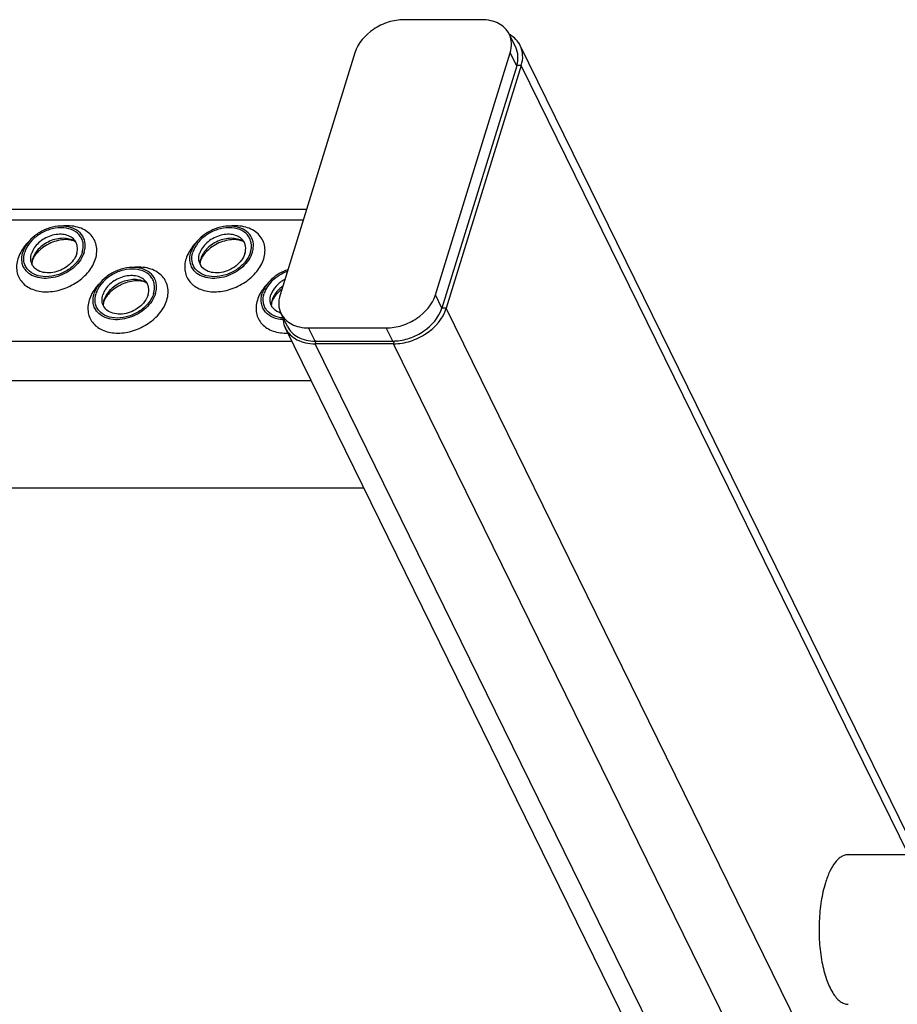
# Model space of a CAD drawing. Header units: millimetres. Extents: x 0 to 2100, y 0 to 2970.
# Tile 17 of 20: x 1440 to 1565, y 1158 to 1298. Entities that reach past the tile are written whole.
import ezdxf

# ---------------------------------------------------------------- set-up
doc = ezdxf.new("R2010")
doc.units = ezdxf.units.MM
doc.header["$LTSCALE"] = 193.6
doc.layers.get('0').update_dxf_attribs({"linetype": 'CONTINUOUS'})

msp = doc.modelspace()

# ---------------------------------------------------------------- linework, layer by layer
at = {"color": 7, "linetype": 'CONTINUOUS'}
for p, q in [((1505.46, 1298.14), (1494.41, 1298.14)), ((1510.31, 1294.22), (1509.39, 1296.09)), ((1487.43, 1293.44), (1476.78, 1258.98)), ((1498.88, 1258.98), (1509.53, 1293.44)), ((1567.46, 1179.32), (1510.96, 1294.46)), ((1510.45, 1291.58), (1499.8, 1257.11)), ((1511.11, 1291.63), (1500.43, 1257.07)), ((1480.53, 1271.11), (1030.35, 1271.11)), ((1477.83, 1254.47), (1476.92, 1256.34)), ((1557.95, 1090.39), (1477.55, 1254.23)), ((1480.85, 1254.28), (1491.9, 1254.28)), ((1481.9, 1252.41), (1481.77, 1252.41)), ((1492.94, 1252.02), (1481.78, 1252.02)), ((1481.9, 1252.41), (1492.82, 1252.41)), ((1033.52, 1231.52), (1488.7, 1231.52)), ((1557.63, 1179.32), (1695.79, 1179.32))]:
    msp.add_line(p, q, dxfattribs=at)
at = {"color": 9, "linetype": 'CONTINUOUS'}
for p, q in [((1510.45, 1291.58), (1509.53, 1293.44)), ((1511.11, 1291.63), (1510.46, 1291.63)), ((1566.22, 1179.32), (1511.11, 1291.63)), ((1480.06, 1269.6), (1029.13, 1269.6)), ((1499.8, 1257.11), (1498.88, 1258.98)), ((1500.43, 1257.07), (1499.78, 1257.07)), ((1660.42, 931.03), (1500.43, 1257.07)), ((1481.77, 1252.41), (1480.85, 1254.28)), ((1492.82, 1252.41), (1491.9, 1254.28)), ((1478.47, 1252.37), (1023.81, 1252.37)), ((1481.78, 1252.02), (1481.9, 1252.41)), ((1675.17, 857.92), (1481.78, 1252.02)), ((1492.94, 1252.02), (1493.06, 1252.42)), ((1680.37, 870.08), (1492.94, 1252.02)), ((1481.23, 1246.75), (1026.05, 1246.75))]:
    msp.add_line(p, q, dxfattribs=at)
at = {"color": 7, "linetype": 'CONTINUOUS'}
for centre, radius, start, end in [((1506.09, 1292.93), 4.56, 342.8272, 343.4239), ((1444.16, 1263.31), 2.72, 162.7855, 168.6403), ((1468.09, 1263.31), 2.72, 162.7855, 168.6403), ((1444.03, 1263.34), 2.58, 168.6859, 169.2533), ((1467.96, 1263.34), 2.58, 168.6859, 169.2533), ((1454.18, 1257.46), 2.58, 168.6859, 169.2533), ((1454.31, 1257.44), 2.72, 162.7855, 168.6403), ((1478.11, 1257.46), 2.58, 168.6859, 169.2533), ((1478.24, 1257.44), 2.72, 162.7855, 168.6403), ((1495.4, 1258.47), 4.61, 342.2342, 342.8272), ((1477.72, 1259.07), 2.81, 252.059, 252.9161), ((1492.82, 1259.02), 6.61, 270.0058, 272.0788)]:
    msp.add_arc(centre, radius, start, end, dxfattribs=at)
for points, knots in [([(1494.41, 1298.14), (1493.66, 1298.14), (1492.51, 1297.95), (1491.08, 1297.38), (1489.18, 1296.29), (1487.85, 1294.8), (1487.43, 1293.44)], [0, 0, 0, 0, 0.254722, 0.387285, 0.519951, 1, 1, 1, 1]), ([(1509.39, 1296.09), (1509.24, 1296.4), (1508.8, 1297), (1507.88, 1297.66), (1506.73, 1298.06), (1505.89, 1298.14), (1505.46, 1298.14)], [0, 0, 0, 0, 0.226855, 0.465046, 0.722054, 1, 1, 1, 1]), ([(1509.53, 1293.44), (1509.67, 1293.89), (1509.81, 1294.8), (1509.59, 1295.7), (1509.39, 1296.09)], [0, 0, 0, 0, 0.517394, 1, 1, 1, 1]), ([(1510.96, 1294.46), (1510.8, 1294.79), (1510.36, 1295.4), (1509.76, 1295.85), (1509.43, 1296.03)], [0, 0, 0, 0, 0.488805, 1, 1, 1, 1]), ([(1510.46, 1291.63), (1510.59, 1292.06), (1510.72, 1292.96), (1510.5, 1293.84), (1510.31, 1294.22)], [0, 0, 0, 0, 0.51692, 1, 1, 1, 1]), ([(1511.11, 1291.63), (1511.26, 1292.1), (1511.4, 1293.08), (1511.16, 1294.05), (1510.96, 1294.46)], [0, 0, 0, 0, 0.517394, 1, 1, 1, 1]), ([(1449.01, 1266.51), (1448.94, 1266.9), (1448.59, 1267.65), (1447.58, 1268.44), (1446.24, 1268.81), (1444.74, 1268.75), (1443.22, 1268.29), (1441.47, 1267.24), (1440.45, 1265.97), (1440.16, 1265.05)], [0, 0, 0, 0, 0.102719, 0.210018, 0.329291, 0.461463, 0.602113, 0.743977, 1, 1, 1, 1]), ([(1448.64, 1265.05), (1448.77, 1265.47), (1448.84, 1266.16), (1448.57, 1267), (1448.09, 1267.73), (1447.08, 1268.39), (1445.56, 1268.62), (1443.92, 1268.34), (1442.37, 1267.59), (1441.13, 1266.48), (1440.59, 1265.53), (1440.44, 1265.05)], [0, 0, 0, 0, 0.11105, 0.163569, 0.216012, 0.326538, 0.451891, 0.590666, 0.734802, 0.873995, 1, 1, 1, 1]), ([(1472.94, 1266.51), (1472.87, 1266.9), (1472.52, 1267.65), (1471.51, 1268.44), (1470.17, 1268.81), (1468.67, 1268.75), (1467.15, 1268.29), (1465.4, 1267.24), (1464.38, 1265.97), (1464.09, 1265.05)], [0, 0, 0, 0, 0.102719, 0.210018, 0.329291, 0.461463, 0.602113, 0.743977, 1, 1, 1, 1]), ([(1472.57, 1265.05), (1472.7, 1265.47), (1472.77, 1266.16), (1472.5, 1267), (1472.02, 1267.73), (1471.01, 1268.39), (1469.49, 1268.62), (1467.85, 1268.34), (1466.3, 1267.59), (1465.06, 1266.48), (1464.52, 1265.53), (1464.37, 1265.05)], [0, 0, 0, 0, 0.11105, 0.163569, 0.216012, 0.326538, 0.451891, 0.590666, 0.734802, 0.873995, 1, 1, 1, 1]), ([(1447.5, 1266.81), (1447.33, 1267.01), (1446.88, 1267.34), (1446.05, 1267.6), (1445.12, 1267.62), (1444.15, 1267.42), (1443.22, 1267.01), (1442.17, 1266.25), (1441.59, 1265.44), (1441.41, 1264.86)], [0, 0, 0, 0, 0.104726, 0.219462, 0.345216, 0.479488, 0.61757, 0.753875, 1, 1, 1, 1]), ([(1447.72, 1266.49), (1447.28, 1266.82), (1446.38, 1267.08), (1445.17, 1267), (1444.21, 1266.74), (1443.31, 1266.28), (1442.53, 1265.67), (1441.92, 1264.95), (1441.65, 1264.39), (1441.57, 1264.12)], [0, 0, 0, 0, 0.223873, 0.351612, 0.485909, 0.622361, 0.75614, 0.882948, 1, 1, 1, 1]), ([(1447.72, 1266.49), (1447.6, 1266.58), (1447.25, 1266.74), (1446.57, 1266.87), (1445.66, 1266.84), (1444.29, 1266.51), (1443.01, 1265.8), (1442.06, 1264.84), (1441.73, 1264.33), (1441.62, 1264.09)], [0, 0, 0, 0, 0.061795, 0.160627, 0.290202, 0.439233, 0.74844, 0.88739, 1, 1, 1, 1]), ([(1447.85, 1264.86), (1447.96, 1265.2), (1448.01, 1265.74), (1447.8, 1266.41), (1447.61, 1266.69), (1447.5, 1266.81)], [0, 0, 0, 0, 0.513934, 0.757035, 1, 1, 1, 1]), ([(1471.43, 1266.81), (1471.26, 1267.01), (1470.81, 1267.34), (1469.98, 1267.6), (1469.05, 1267.62), (1468.08, 1267.42), (1467.15, 1267.01), (1466.1, 1266.25), (1465.52, 1265.44), (1465.34, 1264.86)], [0, 0, 0, 0, 0.104726, 0.219462, 0.345216, 0.479488, 0.61757, 0.753875, 1, 1, 1, 1]), ([(1471.65, 1266.49), (1471.21, 1266.82), (1470.31, 1267.08), (1469.1, 1267), (1468.14, 1266.74), (1467.24, 1266.28), (1466.46, 1265.67), (1465.85, 1264.95), (1465.58, 1264.39), (1465.5, 1264.12)], [0, 0, 0, 0, 0.223873, 0.351612, 0.485909, 0.622361, 0.75614, 0.882948, 1, 1, 1, 1]), ([(1471.65, 1266.49), (1471.53, 1266.58), (1471.18, 1266.74), (1470.5, 1266.87), (1469.59, 1266.84), (1468.22, 1266.51), (1466.94, 1265.8), (1465.99, 1264.84), (1465.66, 1264.33), (1465.55, 1264.09)], [0, 0, 0, 0, 0.061795, 0.160627, 0.290202, 0.439233, 0.74844, 0.88739, 1, 1, 1, 1]), ([(1471.78, 1264.86), (1471.89, 1265.2), (1471.94, 1265.74), (1471.73, 1266.41), (1471.54, 1266.69), (1471.43, 1266.81)], [0, 0, 0, 0, 0.513934, 0.757035, 1, 1, 1, 1]), ([(1448.91, 1265.05), (1448.95, 1265.17), (1449.07, 1265.65), (1449.08, 1266.16), (1449.01, 1266.51)], [0, 0, 0, 0, 0.262329, 1, 1, 1, 1]), ([(1472.84, 1265.05), (1472.88, 1265.17), (1473, 1265.65), (1473.01, 1266.16), (1472.94, 1266.51)], [0, 0, 0, 0, 0.262329, 1, 1, 1, 1]), ([(1440.64, 1262.41), (1440.49, 1262.58), (1440.24, 1262.96), (1439.95, 1263.85), (1440.02, 1264.59), (1440.16, 1265.05)], [0, 0, 0, 0, 0.242889, 0.486002, 1, 1, 1, 1]), ([(1448.64, 1265.05), (1448.49, 1264.56), (1447.94, 1263.61), (1446.7, 1262.51), (1445.16, 1261.76), (1443.52, 1261.48), (1442, 1261.71), (1440.99, 1262.37), (1440.51, 1263.1), (1440.24, 1263.93), (1440.31, 1264.62), (1440.44, 1265.05)], [0, 0, 0, 0, 0.126005, 0.265198, 0.409334, 0.548109, 0.673462, 0.783988, 0.836431, 0.88895, 1, 1, 1, 1]), ([(1448.91, 1265.05), (1448.67, 1264.26), (1447.87, 1263.16), (1446.45, 1262.13), (1445.19, 1261.57), (1443.87, 1261.3), (1442.6, 1261.33), (1441.48, 1261.69), (1440.87, 1262.14), (1440.64, 1262.41)], [0, 0, 0, 0, 0.246199, 0.382548, 0.520657, 0.654927, 0.780644, 0.895321, 1, 1, 1, 1]), ([(1441.33, 1263.79), (1441.32, 1263.87), (1441.27, 1264.23), (1441.32, 1264.6), (1441.41, 1264.86)], [0, 0, 0, 0, 0.240851, 1, 1, 1, 1]), ([(1447.85, 1264.86), (1447.64, 1264.18), (1446.89, 1263.24), (1445.6, 1262.47), (1444.48, 1262.13), (1443.37, 1262.09), (1442.38, 1262.36), (1441.64, 1262.95), (1441.39, 1263.51), (1441.33, 1263.79)], [0, 0, 0, 0, 0.256084, 0.397979, 0.538637, 0.67078, 0.79, 0.897258, 1, 1, 1, 1]), ([(1441.62, 1264.09), (1441.61, 1264.06), (1441.58, 1263.97), (1441.54, 1263.88), (1441.52, 1263.82)], [0, 0, 0, 0, 0.268571, 1, 1, 1, 1]), ([(1464.57, 1262.41), (1464.42, 1262.58), (1464.17, 1262.96), (1463.88, 1263.85), (1463.95, 1264.59), (1464.09, 1265.05)], [0, 0, 0, 0, 0.242889, 0.486002, 1, 1, 1, 1]), ([(1472.57, 1265.05), (1472.42, 1264.56), (1471.87, 1263.61), (1470.63, 1262.51), (1469.09, 1261.76), (1467.45, 1261.48), (1465.93, 1261.71), (1464.92, 1262.37), (1464.43, 1263.1), (1464.17, 1263.93), (1464.24, 1264.62), (1464.37, 1265.05)], [0, 0, 0, 0, 0.126005, 0.265198, 0.409334, 0.548109, 0.673462, 0.783988, 0.836431, 0.88895, 1, 1, 1, 1]), ([(1472.84, 1265.05), (1472.6, 1264.26), (1471.8, 1263.16), (1470.38, 1262.13), (1469.12, 1261.57), (1467.8, 1261.3), (1466.53, 1261.33), (1465.41, 1261.69), (1464.8, 1262.14), (1464.57, 1262.41)], [0, 0, 0, 0, 0.246199, 0.382548, 0.520657, 0.654927, 0.780644, 0.895321, 1, 1, 1, 1]), ([(1465.26, 1263.79), (1465.24, 1263.87), (1465.2, 1264.23), (1465.25, 1264.6), (1465.34, 1264.86)], [0, 0, 0, 0, 0.240851, 1, 1, 1, 1]), ([(1471.78, 1264.86), (1471.57, 1264.18), (1470.82, 1263.24), (1469.53, 1262.47), (1468.41, 1262.13), (1467.3, 1262.09), (1466.31, 1262.36), (1465.57, 1262.95), (1465.32, 1263.51), (1465.26, 1263.79)], [0, 0, 0, 0, 0.256084, 0.397979, 0.538637, 0.67078, 0.79, 0.897258, 1, 1, 1, 1]), ([(1465.55, 1264.09), (1465.54, 1264.06), (1465.51, 1263.97), (1465.47, 1263.88), (1465.45, 1263.82)], [0, 0, 0, 0, 0.268571, 1, 1, 1, 1]), ([(1441.52, 1263.82), (1441.51, 1263.78), (1441.47, 1263.64), (1441.45, 1263.51), (1441.45, 1263.41)], [0, 0, 0, 0, 0.304481, 1, 1, 1, 1]), ([(1459.16, 1260.64), (1459.09, 1261.02), (1458.74, 1261.78), (1457.73, 1262.57), (1456.39, 1262.94), (1454.89, 1262.88), (1453.37, 1262.41), (1451.62, 1261.37), (1450.6, 1260.1), (1450.31, 1259.17)], [0, 0, 0, 0, 0.102719, 0.210018, 0.329291, 0.461463, 0.602113, 0.743977, 1, 1, 1, 1]), ([(1458.79, 1259.17), (1458.92, 1259.6), (1458.99, 1260.29), (1458.72, 1261.12), (1458.24, 1261.85), (1457.23, 1262.51), (1455.71, 1262.74), (1454.07, 1262.46), (1452.52, 1261.71), (1451.28, 1260.61), (1450.74, 1259.66), (1450.59, 1259.17)], [0, 0, 0, 0, 0.11105, 0.163569, 0.216012, 0.326538, 0.451891, 0.590666, 0.734802, 0.873995, 1, 1, 1, 1]), ([(1465.45, 1263.82), (1465.44, 1263.78), (1465.4, 1263.64), (1465.38, 1263.51), (1465.38, 1263.41)], [0, 0, 0, 0, 0.304481, 1, 1, 1, 1]), ([(1477.89, 1262.57), (1477.04, 1262.28), (1475.52, 1261.41), (1474.48, 1259.95), (1474.24, 1259.17)], [0, 0, 0, 0, 0.525933, 1, 1, 1, 1]), ([(1457.65, 1260.94), (1457.47, 1261.13), (1457.03, 1261.47), (1456.2, 1261.72), (1455.27, 1261.75), (1454.3, 1261.55), (1453.37, 1261.13), (1452.32, 1260.38), (1451.73, 1259.57), (1451.56, 1258.99)], [0, 0, 0, 0, 0.104726, 0.219462, 0.345216, 0.479488, 0.61757, 0.753875, 1, 1, 1, 1]), ([(1457.87, 1260.61), (1457.43, 1260.95), (1456.53, 1261.21), (1455.32, 1261.13), (1454.36, 1260.86), (1453.46, 1260.41), (1452.68, 1259.8), (1452.07, 1259.07), (1451.8, 1258.52), (1451.72, 1258.24)], [0, 0, 0, 0, 0.223873, 0.351612, 0.485909, 0.622361, 0.75614, 0.882948, 1, 1, 1, 1]), ([(1477.81, 1262.31), (1477.04, 1262.03), (1475.67, 1261.21), (1474.74, 1259.88), (1474.52, 1259.17)], [0, 0, 0, 0, 0.526157, 1, 1, 1, 1]), ([(1477.46, 1261.18), (1476.99, 1260.94), (1476.18, 1260.32), (1475.63, 1259.44), (1475.49, 1258.99)], [0, 0, 0, 0, 0.526252, 1, 1, 1, 1]), ([(1457.87, 1260.61), (1457.75, 1260.7), (1457.4, 1260.87), (1456.71, 1261), (1455.81, 1260.96), (1454.44, 1260.63), (1453.16, 1259.92), (1452.21, 1258.97), (1451.88, 1258.46), (1451.77, 1258.21)], [0, 0, 0, 0, 0.061795, 0.160627, 0.290202, 0.439233, 0.74844, 0.88739, 1, 1, 1, 1]), ([(1458, 1258.99), (1458.11, 1259.32), (1458.16, 1259.87), (1457.95, 1260.53), (1457.76, 1260.81), (1457.65, 1260.94)], [0, 0, 0, 0, 0.513934, 0.757035, 1, 1, 1, 1]), ([(1459.06, 1259.17), (1459.1, 1259.3), (1459.22, 1259.77), (1459.23, 1260.28), (1459.16, 1260.64)], [0, 0, 0, 0, 0.262329, 1, 1, 1, 1]), ([(1477.16, 1260.21), (1476.98, 1260.08), (1476.33, 1259.55), (1475.83, 1258.83), (1475.65, 1258.24)], [0, 0, 0, 0, 0.26846, 1, 1, 1, 1]), ([(1477.02, 1259.77), (1476.72, 1259.54), (1476.21, 1259.07), (1475.83, 1258.49), (1475.7, 1258.21)], [0, 0, 0, 0, 0.554455, 1, 1, 1, 1]), ([(1450.79, 1256.53), (1450.64, 1256.7), (1450.39, 1257.08), (1450.1, 1257.98), (1450.17, 1258.72), (1450.31, 1259.17)], [0, 0, 0, 0, 0.242889, 0.486002, 1, 1, 1, 1]), ([(1458.79, 1259.17), (1458.64, 1258.69), (1458.09, 1257.74), (1456.85, 1256.63), (1455.31, 1255.88), (1453.67, 1255.6), (1452.15, 1255.83), (1451.14, 1256.49), (1450.65, 1257.22), (1450.39, 1258.06), (1450.46, 1258.75), (1450.59, 1259.17)], [0, 0, 0, 0, 0.126005, 0.265198, 0.409334, 0.548109, 0.673462, 0.783988, 0.836431, 0.88895, 1, 1, 1, 1]), ([(1459.06, 1259.17), (1458.82, 1258.38), (1458.02, 1257.28), (1456.6, 1256.26), (1455.34, 1255.7), (1454.02, 1255.42), (1452.75, 1255.46), (1451.63, 1255.81), (1451.02, 1256.27), (1450.79, 1256.53)], [0, 0, 0, 0, 0.246199, 0.382548, 0.520657, 0.654927, 0.780644, 0.895321, 1, 1, 1, 1]), ([(1451.48, 1257.91), (1451.46, 1258), (1451.42, 1258.36), (1451.47, 1258.72), (1451.56, 1258.99)], [0, 0, 0, 0, 0.240851, 1, 1, 1, 1]), ([(1458, 1258.99), (1457.79, 1258.3), (1457.04, 1257.37), (1455.75, 1256.6), (1454.62, 1256.25), (1453.52, 1256.21), (1452.53, 1256.49), (1451.79, 1257.07), (1451.53, 1257.63), (1451.48, 1257.91)], [0, 0, 0, 0, 0.256084, 0.397979, 0.538637, 0.67078, 0.79, 0.897258, 1, 1, 1, 1]), ([(1474.72, 1256.53), (1474.57, 1256.7), (1474.32, 1257.08), (1474.03, 1257.98), (1474.1, 1258.72), (1474.24, 1259.17)], [0, 0, 0, 0, 0.242889, 0.486002, 1, 1, 1, 1]), ([(1477.2, 1255.7), (1476.74, 1255.73), (1475.86, 1255.93), (1474.96, 1256.61), (1474.55, 1257.32), (1474.32, 1258.12), (1474.39, 1258.77), (1474.52, 1259.17)], [0, 0, 0, 0, 0.27345, 0.51684, 0.633634, 0.751209, 1, 1, 1, 1]), ([(1475.41, 1257.91), (1475.39, 1258), (1475.35, 1258.36), (1475.4, 1258.72), (1475.49, 1258.99)], [0, 0, 0, 0, 0.240851, 1, 1, 1, 1]), ([(1476.78, 1258.98), (1476.64, 1258.53), (1476.5, 1257.62), (1476.73, 1256.72), (1476.92, 1256.34)], [0, 0, 0, 0, 0.517394, 1, 1, 1, 1]), ([(1491.9, 1254.28), (1492.66, 1254.28), (1493.8, 1254.47), (1495.23, 1255.05), (1497.14, 1256.13), (1498.47, 1257.63), (1498.88, 1258.98)], [0, 0, 0, 0, 0.254722, 0.387285, 0.519951, 1, 1, 1, 1]), ([(1451.67, 1257.94), (1451.66, 1257.9), (1451.62, 1257.77), (1451.6, 1257.63), (1451.6, 1257.54)], [0, 0, 0, 0, 0.304481, 1, 1, 1, 1]), ([(1451.77, 1258.21), (1451.76, 1258.19), (1451.73, 1258.1), (1451.69, 1258.01), (1451.67, 1257.94)], [0, 0, 0, 0, 0.268571, 1, 1, 1, 1]), ([(1476.85, 1256.4), (1476.5, 1256.51), (1475.99, 1256.8), (1475.56, 1257.4), (1475.44, 1257.74), (1475.41, 1257.91)], [0, 0, 0, 0, 0.516036, 0.758335, 1, 1, 1, 1]), ([(1475.6, 1257.94), (1475.59, 1257.9), (1475.55, 1257.77), (1475.53, 1257.63), (1475.53, 1257.54)], [0, 0, 0, 0, 0.304481, 1, 1, 1, 1]), ([(1475.7, 1258.21), (1475.69, 1258.19), (1475.65, 1258.1), (1475.62, 1258.01), (1475.6, 1257.94)], [0, 0, 0, 0, 0.268571, 1, 1, 1, 1]), ([(1492.94, 1252.02), (1493.74, 1252.02), (1494.98, 1252.23), (1496.51, 1252.85), (1498.55, 1254.01), (1499.98, 1255.62), (1500.43, 1257.07)], [0, 0, 0, 0, 0.254722, 0.387285, 0.519951, 1, 1, 1, 1]), ([(1493.06, 1252.42), (1493.79, 1252.44), (1494.9, 1252.66), (1496.27, 1253.25), (1498.1, 1254.32), (1499.37, 1255.76), (1499.78, 1257.07)], [0, 0, 0, 0, 0.255922, 0.388363, 0.520623, 1, 1, 1, 1]), ([(1477.22, 1255.46), (1476.73, 1255.48), (1475.8, 1255.66), (1475.01, 1256.2), (1474.72, 1256.53)], [0, 0, 0, 0, 0.528886, 1, 1, 1, 1]), ([(1476.92, 1256.34), (1477.07, 1256.02), (1477.51, 1255.42), (1478.44, 1254.76), (1479.58, 1254.36), (1480.42, 1254.28), (1480.85, 1254.28)], [0, 0, 0, 0, 0.226855, 0.465046, 0.722054, 1, 1, 1, 1]), ([(1477.2, 1255.75), (1477.2, 1255.62), (1477.23, 1255.09), (1477.38, 1254.58), (1477.55, 1254.23)], [0, 0, 0, 0, 0.256022, 1, 1, 1, 1]), ([(1477.55, 1254.23), (1477.72, 1253.89), (1478.19, 1253.25), (1479.18, 1252.54), (1480.42, 1252.11), (1481.31, 1252.02), (1481.78, 1252.02)], [0, 0, 0, 0, 0.226855, 0.465046, 0.722054, 1, 1, 1, 1]), ([(1477.83, 1254.47), (1477.99, 1254.15), (1478.42, 1253.56), (1479.35, 1252.9), (1480.5, 1252.5), (1481.34, 1252.41), (1481.77, 1252.41)], [0, 0, 0, 0, 0.226855, 0.465046, 0.722054, 1, 1, 1, 1]), ([(1557.63, 1179.32), (1557.47, 1179.32), (1557.14, 1179.27), (1556.67, 1179.06), (1556.22, 1178.72), (1555.62, 1178.06), (1554.94, 1176.91), (1554.56, 1175.87), (1554.38, 1175.29)], [0, 0, 0, 0, 0.085908, 0.17754, 0.27941, 0.394403, 0.668127, 1, 1, 1, 1]), ([(1554.38, 1175.29), (1554.12, 1174.46), (1553.72, 1172.65), (1553.45, 1169.82), (1553.48, 1166.91), (1553.82, 1164.13), (1554.43, 1161.69), (1555.17, 1159.98), (1555.89, 1158.96), (1556.43, 1158.44), (1557.02, 1158.1), (1557.43, 1158.02), (1557.63, 1158.02)], [0, 0, 0, 0, 0.139422, 0.292854, 0.450389, 0.601639, 0.736962, 0.848858, 0.894904, 0.93452, 0.968821, 1, 1, 1, 1])]:
    msp.add_open_spline(points, degree=3, knots=knots, dxfattribs=at)
at = {"color": 9, "linetype": 'CONTINUOUS'}
for points, knots in [([(1450.52, 1264.12), (1450.62, 1264.44), (1450.75, 1265.09), (1450.67, 1266.06), (1450.34, 1266.95), (1449.74, 1267.7), (1448.94, 1268.28), (1447.59, 1268.81), (1446.45, 1268.86), (1445.69, 1268.77)], [0, 0, 0, 0, 0.124532, 0.241854, 0.355538, 0.470156, 0.590017, 0.718045, 1, 1, 1, 1]), ([(1474.45, 1264.12), (1474.55, 1264.44), (1474.68, 1265.09), (1474.6, 1266.06), (1474.27, 1266.95), (1473.67, 1267.7), (1472.87, 1268.28), (1471.52, 1268.81), (1470.38, 1268.86), (1469.62, 1268.77)], [0, 0, 0, 0, 0.124532, 0.241854, 0.355538, 0.470156, 0.590017, 0.718045, 1, 1, 1, 1]), ([(1440.91, 1266.44), (1440.74, 1266.27), (1440.14, 1265.58), (1439.67, 1264.76), (1439.47, 1264.12)], [0, 0, 0, 0, 0.264839, 1, 1, 1, 1]), ([(1464.84, 1266.44), (1464.67, 1266.27), (1464.07, 1265.58), (1463.6, 1264.76), (1463.4, 1264.12)], [0, 0, 0, 0, 0.264839, 1, 1, 1, 1]), ([(1439.47, 1264.12), (1439.29, 1263.54), (1439.2, 1262.61), (1439.56, 1261.49), (1440.04, 1260.76), (1440.71, 1260.17), (1441.86, 1259.57), (1443.62, 1259.3), (1445.83, 1259.68), (1447.91, 1260.69), (1449.59, 1262.18), (1450.32, 1263.46), (1450.52, 1264.12)], [0, 0, 0, 0, 0.110961, 0.163438, 0.215838, 0.269928, 0.32708, 0.452332, 0.590995, 0.735015, 0.874096, 1, 1, 1, 1]), ([(1463.4, 1264.12), (1463.22, 1263.54), (1463.13, 1262.61), (1463.49, 1261.49), (1463.97, 1260.76), (1464.64, 1260.17), (1465.79, 1259.57), (1467.55, 1259.3), (1469.76, 1259.68), (1471.84, 1260.69), (1473.52, 1262.18), (1474.25, 1263.46), (1474.45, 1264.12)], [0, 0, 0, 0, 0.110961, 0.163438, 0.215838, 0.269928, 0.32708, 0.452332, 0.590995, 0.735015, 0.874096, 1, 1, 1, 1]), ([(1460.67, 1258.24), (1460.77, 1258.56), (1460.9, 1259.21), (1460.82, 1260.19), (1460.48, 1261.07), (1459.89, 1261.82), (1459.09, 1262.4), (1457.74, 1262.93), (1456.6, 1262.98), (1455.84, 1262.9)], [0, 0, 0, 0, 0.124532, 0.241854, 0.355538, 0.470156, 0.590017, 0.718045, 1, 1, 1, 1]), ([(1451.06, 1260.57), (1450.89, 1260.39), (1450.28, 1259.71), (1449.82, 1258.88), (1449.62, 1258.24)], [0, 0, 0, 0, 0.264839, 1, 1, 1, 1]), ([(1474.99, 1260.57), (1474.82, 1260.39), (1474.21, 1259.71), (1473.75, 1258.88), (1473.55, 1258.24)], [0, 0, 0, 0, 0.264839, 1, 1, 1, 1]), ([(1449.62, 1258.24), (1449.44, 1257.67), (1449.35, 1256.74), (1449.71, 1255.61), (1450.19, 1254.88), (1450.86, 1254.29), (1452.01, 1253.7), (1453.77, 1253.42), (1455.98, 1253.8), (1458.06, 1254.81), (1459.74, 1256.31), (1460.47, 1257.59), (1460.67, 1258.24)], [0, 0, 0, 0, 0.110961, 0.163438, 0.215838, 0.269928, 0.32708, 0.452332, 0.590995, 0.735015, 0.874096, 1, 1, 1, 1]), ([(1473.55, 1258.24), (1473.45, 1257.93), (1473.33, 1257.32), (1473.38, 1256.39), (1473.67, 1255.54), (1474.19, 1254.8), (1474.91, 1254.21), (1476.12, 1253.64), (1477.18, 1253.52), (1477.89, 1253.55)], [0, 0, 0, 0, 0.126, 0.244953, 0.36, 0.475249, 0.594754, 0.721531, 1, 1, 1, 1])]:
    msp.add_open_spline(points, degree=3, knots=knots, dxfattribs=at)
at = {"color": 7, "linetype": 'CONTINUOUS'}
for points in [[(1441.49, 1263.82), (1441.47, 1263.69), (1441.45, 1263.55), (1441.45, 1263.41)], [(1465.42, 1263.82), (1465.4, 1263.69), (1465.38, 1263.55), (1465.38, 1263.41)], [(1451.64, 1257.95), (1451.62, 1257.81), (1451.6, 1257.67), (1451.6, 1257.54)], [(1475.57, 1257.95), (1475.55, 1257.81), (1475.53, 1257.67), (1475.53, 1257.54)]]:
    msp.add_open_spline(points, degree=3, dxfattribs=at)

doc.saveas('drawing.dxf')
